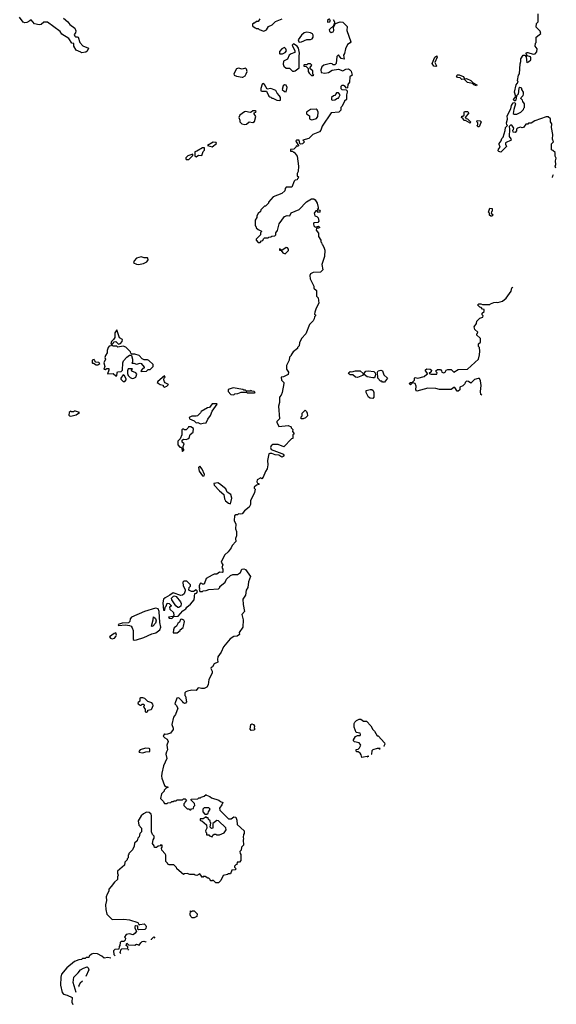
# Model space of a CAD drawing. Extents: x 2673034 to 2765626, y 830478 to 954748.
# Tile 111 of 126: x 2710757 to 2716712, y 917902 to 928819. Entities that reach past the tile are written whole.
import ezdxf

# ---------------------------------------------------------------- set-up
doc = ezdxf.new("R2010")
doc.units = 0

msp = doc.modelspace()

# ---------------------------------------------------------------- linework, layer by layer
at = {"layer": '0CON05XD'}
for points in [[(2711245, 928836), (2711292, 928795), (2711314, 928764), (2711369, 928725), (2711381, 928695), (2711378, 928675), (2711363, 928655), (2711368, 928635), (2711375, 928628), (2711395, 928630), (2711408, 928625), (2711426, 928565), (2711460, 928530), (2711520, 928505), (2711505, 928470), (2711492, 928458), (2711445, 928450), (2711435, 928460), (2711385, 928482), (2711358, 928525), (2711360, 928555), (2711335, 928560), (2711301, 928611), (2711225, 928660), (2711208, 928688), (2711065, 928793), (2711025, 928790), (2710995, 928766), (2710975, 928761), (2710923, 928773), (2710885, 928817), (2710869, 928805), (2710835, 928786), (2710815, 928783), (2710795, 928792), (2710757, 928847)], [(2713421, 928829), (2713405, 928800), (2713385, 928800), (2713365, 928780), (2713355, 928780), (2713342, 928768), (2713342, 928752), (2713362, 928732), (2713375, 928730), (2713385, 928720), (2713405, 928720), (2713415, 928710), (2713465, 928690), (2713498, 928705), (2713520, 928745), (2713559, 928761), (2713595, 928800), (2713671, 928829)], [(2714235, 928820), (2714250, 928795), (2714250, 928775), (2714242, 928768), (2714238, 928752), (2714201, 928719), (2714192, 928705), (2714195, 928690), (2714215, 928678), (2714236, 928684), (2714245, 928700), (2714240, 928735), (2714262, 928778), (2714314, 928796), (2714343, 928793), (2714390, 928745), (2714388, 928698), (2714432, 928575), (2714426, 928564), (2714397, 928543), (2714372, 928495), (2714362, 928445), (2714352, 928425), (2714358, 928382), (2714325, 928390), (2714295, 928428), (2714275, 928410), (2714270, 928335), (2714255, 928320), (2714235, 928320), (2714225, 928330), (2714205, 928332), (2714134, 928316), (2714112, 928295), (2714098, 928262), (2714102, 928232), (2714145, 928227), (2714186, 928234), (2714225, 928258), (2714295, 928272), (2714345, 928253), (2714375, 928270), (2714405, 928273), (2714418, 928268), (2714435, 928250), (2714448, 928205), (2714422, 928185), (2714416, 928125), (2714398, 928102), (2714397, 928063), (2714385, 928060), (2714369, 928079), (2714349, 928089), (2714331, 928089), (2714323, 928077), (2714322, 928055), (2714334, 928044), (2714382, 928042), (2714392, 928032), (2714392, 928015), (2714383, 927985), (2714384, 927935), (2714363, 927915), (2714335, 927860), (2714320, 927845), (2714322, 927815), (2714300, 927795), (2714215, 927788), (2714115, 927638), (2714101, 927595), (2714086, 927574), (2714010, 927545), (2713965, 927500), (2713900, 927485), (2713918, 927465), (2713895, 927442), (2713875, 927440), (2713867, 927447), (2713860, 927485), (2713832, 927485), (2713823, 927475), (2713824, 927464), (2713850, 927425), (2713848, 927412), (2713825, 927420), (2713820, 927405), (2713798, 927382), (2713762, 927378), (2713762, 927362), (2713785, 927360), (2713795, 927350), (2713805, 927350), (2713837, 927307), (2713852, 927195), (2713848, 927135), (2713838, 927115), (2713838, 927088), (2713850, 927075), (2713848, 927062), (2713842, 927058), (2713838, 927042), (2713815, 927040), (2713802, 927028), (2713778, 926962), (2713715, 926962), (2713703, 926947), (2713698, 926922), (2713665, 926892), (2713570, 926855), (2713520, 926795), (2713520, 926785), (2713508, 926772), (2713485, 926750), (2713475, 926750), (2713435, 926710), (2713428, 926692), (2713405, 926670), (2713390, 926645), (2713390, 926625), (2713370, 926595), (2713370, 926535), (2713378, 926528), (2713382, 926512), (2713402, 926492), (2713440, 926475), (2713438, 926462), (2713430, 926455), (2713428, 926432), (2713380, 926385), (2713380, 926375), (2713405, 926350), (2713425, 926350), (2713442, 926368), (2713455, 926370), (2713462, 926388), (2713475, 926400), (2713515, 926400), (2713522, 926408), (2713545, 926410), (2713555, 926420), (2713588, 926422), (2713600, 926435), (2713600, 926455), (2713617, 926483)], [(2714195, 928830), (2714175, 928810), (2714175, 928790), (2714200, 928795), (2714205, 928820)], [(2716706, 927173), (2716701, 927195), (2716707, 927215), (2716703, 927255), (2716712, 927285), (2716700, 927305), (2716700, 927345), (2716675, 927370), (2716660, 927375), (2716658, 927442), (2716680, 927465), (2716670, 927495), (2716672, 927545), (2716660, 927625), (2716662, 927665), (2716648, 927688), (2716648, 927718), (2716622, 927742), (2716598, 927742), (2716475, 927698), (2716435, 927670), (2716405, 927670), (2716395, 927660), (2716375, 927660), (2716347, 927623), (2716335, 927620), (2716315, 927628), (2716280, 927615), (2716270, 927605), (2716270, 927585), (2716255, 927570), (2716232, 927572), (2716230, 927595), (2716238, 927602), (2716240, 927615), (2716218, 927648), (2716205, 927650), (2716190, 927635), (2716194, 927605), (2716190, 927525), (2716208, 927498), (2716210, 927485), (2716150, 927455), (2716148, 927438), (2716158, 927412), (2716098, 927352), (2716075, 927357), (2716067, 927365), (2716070, 927385), (2716090, 927405), (2716078, 927435), (2716080, 927445), (2716101, 927475), (2716109, 927501), (2716124, 927516), (2716145, 927590), (2716148, 927622), (2716170, 927645), (2716163, 927653), (2716160, 927675), (2716170, 927715), (2716168, 927752), (2716209, 927831), (2716214, 927866), (2716232, 927898), (2716251, 927901), (2716260, 927885), (2716242, 927825), (2716235, 927780), (2716245, 927772), (2716275, 927772), (2716318, 927792), (2716350, 927825), (2716352, 927838), (2716360, 927845), (2716360, 927885), (2716342, 927912), (2716338, 927928), (2716320, 927945), (2716322, 927958), (2716345, 927980), (2716350, 927995), (2716350, 928015), (2716330, 928045), (2716328, 928058), (2716308, 928068), (2716295, 928060), (2716289, 927995), (2716270, 927975), (2716264, 927926), (2716255, 927918), (2716245, 927920), (2716239, 927935), (2716262, 927968), (2716250, 928015), (2716266, 928095), (2716290, 928125), (2716283, 928145), (2716293, 928205), (2716303, 928217), (2716310, 928330), (2716320, 928355), (2716318, 928385), (2716344, 928426), (2716364, 928424), (2716377, 928407), (2716385, 928340), (2716392, 928348), (2716405, 928350), (2716430, 928375), (2716430, 928395), (2716425, 928407), (2716390, 928420), (2716378, 928445), (2716382, 928455), (2716395, 928456), (2716455, 928438), (2716478, 928442), (2716497, 928463), (2716500, 928495), (2716478, 928525), (2716483, 928557), (2716490, 928565), (2716490, 928625), (2716540, 928665), (2716535, 928690), (2716490, 928735), (2716493, 928777), (2716510, 928795), (2716510, 928885)], [(2713865, 928568), (2713885, 928573), (2713945, 928600), (2713985, 928600), (2714004, 928606), (2714016, 928625), (2714016, 928646), (2714005, 928662), (2713985, 928673), (2713945, 928682), (2713916, 928674), (2713884, 928646), (2713847, 928595), (2713855, 928572), (2713865, 928568)], [(2713645, 928440), (2713675, 928442), (2713703, 928457), (2713718, 928475), (2713712, 928495), (2713695, 928510), (2713668, 928495), (2713642, 928465), (2713640, 928445), (2713645, 928440)], [(2713805, 928248), (2713815, 928253), (2713860, 928285), (2713857, 928415), (2713862, 928448), (2713852, 928505), (2713836, 928526), (2713795, 928550), (2713782, 928535), (2713810, 928475), (2713810, 928455), (2713769, 928441), (2713748, 928425), (2713728, 928382), (2713685, 928360), (2713682, 928325), (2713690, 928305), (2713713, 928283), (2713752, 928282), (2713785, 928250), (2713805, 928248)], [(2715375, 928300), (2715354, 928304), (2715334, 928335), (2715365, 928402), (2715385, 928420), (2715391, 928405), (2715363, 928345), (2715380, 928315), (2715382, 928305), (2715375, 928300)], [(2713225, 928180), (2713235, 928183), (2713258, 928195), (2713271, 928219), (2713282, 928245), (2713275, 928270), (2713265, 928280), (2713225, 928272), (2713185, 928283), (2713165, 928274), (2713133, 928217), (2713138, 928205), (2713165, 928191), (2713225, 928180)], [(2714015, 928200), (2714020, 928205), (2714010, 928215), (2714012, 928252), (2713980, 928275), (2713982, 928288), (2714000, 928315), (2713985, 928330), (2713955, 928328), (2713945, 928320), (2713915, 928320), (2713910, 928315), (2713912, 928302), (2713935, 928300), (2713958, 928278), (2713960, 928245), (2713970, 928225), (2713995, 928200), (2714015, 928200)], [(2715825, 928084), (2715798, 928095), (2715782, 928112), (2715725, 928124), (2715688, 928158), (2715665, 928156), (2715644, 928174), (2715615, 928179), (2715604, 928196), (2715615, 928207), (2715635, 928209), (2715678, 928188), (2715690, 928175), (2715692, 928162), (2715715, 928167), (2715765, 928143), (2715788, 928118), (2715832, 928095), (2715825, 928084)], [(2713645, 927922), (2713650, 927925), (2713650, 927955), (2713640, 927975), (2713613, 928003), (2713600, 928035), (2713543, 928057), (2713505, 928050), (2713475, 928102), (2713455, 928110), (2713448, 928105), (2713434, 928055), (2713435, 928032), (2713445, 928028), (2713498, 928028), (2713522, 927972), (2713532, 927962), (2713545, 927960), (2713555, 927950), (2713565, 927950), (2713610, 927925), (2713645, 927922)], [(2713715, 928020), (2713726, 928066), (2713715, 928092), (2713695, 928098), (2713683, 928085), (2713672, 928045), (2713695, 928022), (2713715, 928020)], [(2714225, 927928), (2714255, 927932), (2714285, 927950), (2714295, 927950), (2714312, 927985), (2714297, 928007), (2714273, 928007), (2714255, 927980), (2714240, 927975), (2714218, 927955), (2714218, 927935), (2714225, 927928)], [(2713255, 927658), (2713275, 927662), (2713305, 927688), (2713345, 927678), (2713365, 927690), (2713378, 927745), (2713360, 927775), (2713360, 927785), (2713378, 927792), (2713380, 927805), (2713375, 927810), (2713345, 927810), (2713327, 927793), (2713315, 927790), (2713265, 927800), (2713253, 927797), (2713199, 927761), (2713191, 927735), (2713202, 927705), (2713200, 927685), (2713224, 927664), (2713255, 927658)], [(2713995, 927708), (2714015, 927713), (2714052, 927725), (2714066, 927744), (2714069, 927795), (2714058, 927818), (2714047, 927827), (2713985, 927822), (2713940, 927795), (2713940, 927775), (2713972, 927752), (2713975, 927720), (2713995, 927708)], [(2715755, 927672), (2715705, 927700), (2715685, 927700), (2715680, 927720), (2715660, 927735), (2715665, 927750), (2715675, 927750), (2715688, 927762), (2715690, 927795), (2715695, 927800), (2715725, 927800), (2715740, 927785), (2715700, 927735), (2715712, 927722), (2715728, 927718), (2715760, 927685), (2715755, 927672)], [(2715855, 927632), (2715845, 927632), (2715830, 927645), (2715840, 927655), (2715840, 927675), (2715830, 927685), (2715835, 927700), (2715867, 927697), (2715880, 927685), (2715855, 927632)], [(2712715, 927300), (2712743, 927317), (2712778, 927312), (2712793, 927357), (2712807, 927373), (2712808, 927398), (2712785, 927398), (2712725, 927360), (2712700, 927355), (2712700, 927305), (2712715, 927300)], [(2712895, 927410), (2712940, 927445), (2712938, 927458), (2712905, 927462), (2712840, 927425), (2712895, 927410)], [(2712635, 927270), (2712678, 927312), (2712678, 927328), (2712622, 927308), (2712602, 927288), (2712600, 927275), (2712605, 927270), (2712635, 927270)], [(2716671, 927071), (2716674, 927086), (2716682, 927101)], [(2713617, 926483), (2713638, 926555), (2713695, 926638), (2713725, 926648), (2713757, 926643), (2713771, 926679), (2713860, 926715), (2713941, 926799), (2713995, 926832), (2714022, 926832), (2714035, 926820), (2714058, 926785), (2714068, 926735), (2714068, 926722), (2714060, 926715), (2714085, 926708), (2714092, 926695), (2714086, 926684), (2714075, 926683), (2714058, 926698), (2714045, 926700), (2714027, 926675), (2714032, 926645), (2714056, 926636), (2714071, 926621), (2714076, 926585), (2714065, 926570), (2714023, 926567), (2714018, 926555), (2714022, 926535), (2714035, 926520), (2714075, 926530), (2714088, 926515), (2714075, 926508), (2714052, 926508), (2714047, 926485), (2714072, 926452), (2714072, 926415), (2714100, 926375), (2714100, 926355), (2714108, 926348), (2714110, 926335), (2714118, 926328), (2714138, 926285), (2714142, 926265), (2714140, 926195), (2714112, 926105), (2714120, 926045), (2714095, 926020), (2714013, 926017), (2713985, 926000), (2713978, 925982), (2713980, 925945), (2714022, 925865), (2714023, 925843), (2714050, 925815), (2714050, 925755), (2714068, 925735), (2714078, 925675), (2714048, 925622), (2714032, 925575), (2714030, 925555), (2714040, 925545), (2714040, 925535), (2714030, 925525), (2714027, 925503), (2714015, 925480), (2713975, 925440), (2713933, 925337), (2713884, 925286), (2713862, 925235), (2713857, 925203), (2713840, 925185), (2713840, 925175), (2713792, 925138), (2713770, 925105), (2713770, 925095), (2713753, 925077), (2713748, 925045), (2713718, 924985), (2713720, 924945), (2713742, 924912), (2713738, 924885), (2713685, 924860), (2713660, 924855), (2713663, 924823), (2713687, 924797), (2713688, 924785), (2713672, 924685), (2713660, 924655), (2713640, 924635), (2713640, 924575), (2713628, 924535), (2713640, 924395), (2713610, 924365), (2713610, 924355), (2713635, 924310), (2713735, 924318), (2713770, 924305), (2713770, 924295), (2713790, 924275), (2713783, 924253), (2713800, 924235), (2713800, 924225), (2713790, 924215), (2713790, 924175), (2713775, 924170), (2713687, 924083), (2713625, 924108), (2713565, 924108), (2713547, 924093), (2713540, 924075), (2713548, 924055), (2713665, 924011), (2713681, 924001), (2713691, 923985), (2713683, 923975), (2713665, 923970), (2713635, 923989), (2713593, 923993), (2713555, 924011), (2713535, 924011), (2713522, 924005), (2713507, 923933), (2713510, 923885), (2713505, 923840), (2713485, 923810), (2713460, 923745), (2713445, 923730), (2713435, 923740), (2713394, 923716), (2713388, 923695), (2713395, 923680), (2713410, 923675), (2713410, 923665), (2713385, 923658), (2713360, 923635), (2713360, 923625), (2713370, 923615), (2713362, 923575), (2713318, 923485), (2713320, 923445), (2713304, 923416), (2713252, 923375), (2713225, 923342), (2713213, 923337), (2713185, 923340), (2713175, 923330), (2713155, 923330), (2713143, 923317), (2713138, 923265), (2713156, 923226), (2713154, 923175), (2713163, 923145), (2713162, 923095), (2713153, 923065), (2713157, 923035), (2713115, 922988), (2713106, 922964), (2713072, 922918), (2713035, 922886), (2712997, 922815), (2712994, 922804), (2713013, 922775), (2713002, 922745), (2713010, 922725), (2713010, 922695), (2713005, 922690), (2712975, 922692), (2712945, 922672), (2712915, 922672), (2712895, 922662), (2712827, 922623), (2712805, 922560), (2712785, 922560), (2712778, 922568), (2712765, 922570), (2712750, 922545), (2712750, 922525), (2712758, 922515), (2712750, 922505), (2712755, 922480), (2712785, 922480), (2712793, 922487), (2712825, 922490), (2712855, 922502), (2712965, 922510), (2712980, 922525), (2712980, 922535), (2713038, 922582), (2713053, 922617), (2713095, 922657), (2713122, 922668), (2713175, 922667), (2713209, 922691), (2713222, 922725), (2713245, 922731), (2713264, 922724), (2713318, 922645), (2713298, 922585), (2713290, 922525), (2713272, 922495), (2713262, 922438), (2713233, 922395), (2713238, 922335), (2713253, 922257), (2713222, 922225), (2713237, 922165), (2713232, 922085), (2713192, 922025), (2713198, 922002), (2713170, 921985), (2713135, 921980), (2713093, 921955), (2713020, 921865), (2712992, 921805), (2712958, 921755), (2712952, 921725), (2712956, 921694), (2712914, 921676), (2712896, 921644), (2712882, 921635), (2712880, 921625), (2712892, 921595), (2712893, 921575), (2712858, 921502), (2712850, 921445), (2712835, 921420), (2712805, 921402), (2712775, 921402), (2712745, 921412), (2712734, 921406), (2712715, 921380), (2712666, 921384), (2712620, 921375), (2712600, 921365), (2712590, 921355), (2712590, 921325), (2712597, 921317), (2712610, 921255), (2712599, 921241), (2712585, 921238), (2712574, 921244), (2712565, 921260), (2712525, 921300), (2712500, 921295), (2712480, 921235), (2712495, 921220), (2712512, 921185), (2712487, 921115), (2712466, 921085), (2712447, 921005), (2712462, 920965), (2712462, 920948), (2712431, 920909), (2712398, 920898), (2712372, 920892), (2712365, 920900), (2712350, 920875), (2712367, 920857), (2712395, 920842), (2712405, 920815), (2712391, 920775), (2712398, 920725), (2712385, 920700), (2712381, 920675), (2712392, 920628), (2712354, 920546), (2712334, 920466), (2712331, 920431), (2712335, 920408), (2712365, 920330), (2712378, 920318), (2712400, 920315), (2712400, 920305), (2712382, 920298), (2712360, 920275), (2712360, 920265), (2712330, 920235), (2712320, 920185), (2712350, 920155), (2712365, 920130), (2712395, 920130), (2712403, 920137), (2712435, 920140), (2712445, 920150), (2712465, 920150), (2712472, 920158), (2712495, 920160), (2712505, 920170), (2712565, 920170), (2712575, 920180), (2712595, 920180), (2712610, 920165), (2712592, 920148), (2712590, 920135), (2712580, 920125), (2712580, 920105), (2712615, 920070), (2712635, 920070), (2712645, 920060), (2712655, 920060), (2712665, 920070), (2712688, 920072), (2712690, 920095), (2712700, 920105), (2712698, 920128), (2712660, 920165), (2712662, 920178), (2712735, 920180), (2712745, 920190), (2712765, 920190), (2712772, 920198), (2712805, 920210), (2712825, 920230), (2712832, 920222), (2712868, 920208), (2712885, 920190), (2712967, 920167), (2712985, 920150), (2713010, 920140), (2713000, 920115), (2712973, 920077), (2712980, 920055), (2713075, 919960), (2713105, 919960), (2713135, 919982), (2713155, 919978), (2713168, 919945), (2713170, 919895), (2713247, 919825), (2713248, 919795), (2713240, 919785), (2713238, 919755), (2713242, 919735), (2713238, 919725), (2713242, 919668), (2713220, 919645), (2713217, 919613), (2713202, 919595), (2713203, 919573), (2713210, 919565), (2713210, 919495), (2713195, 919480), (2713172, 919478), (2713168, 919452), (2713155, 919450), (2713140, 919435), (2713142, 919422), (2713152, 919412), (2713160, 919405), (2713148, 919392), (2713112, 919388), (2713095, 919350), (2713075, 919350), (2713065, 919340), (2713015, 919330), (2712990, 919275), (2712965, 919250), (2712935, 919250), (2712905, 919280), (2712895, 919270), (2712875, 919270), (2712870, 919285), (2712855, 919300), (2712845, 919300), (2712815, 919320), (2712795, 919320), (2712785, 919310), (2712755, 919350), (2712725, 919330), (2712703, 919333), (2712692, 919342), (2712645, 919340), (2712615, 919352), (2712585, 919350), (2712575, 919340), (2712500, 919405), (2712498, 919418), (2712468, 919448), (2712415, 919448), (2712400, 919455), (2712397, 919467), (2712380, 919485), (2712378, 919555), (2712372, 919572), (2712333, 919613), (2712330, 919635), (2712340, 919645), (2712338, 919668), (2712325, 919670), (2712315, 919660), (2712293, 919657), (2712275, 919640), (2712252, 919642), (2712248, 919658), (2712230, 919685), (2712238, 919725), (2712250, 919745), (2712250, 919765), (2712230, 919785), (2712220, 919815), (2712222, 919992), (2712215, 920010), (2712195, 920030), (2712165, 920032), (2712130, 920015), (2712107, 919993), (2712072, 919935), (2712078, 919888), (2712110, 919855), (2712110, 919815), (2712090, 919795), (2712082, 919758), (2712070, 919745), (2712060, 919715), (2712032, 919688), (2712028, 919655), (2712008, 919615), (2711970, 919575), (2711968, 919562), (2711960, 919555), (2711960, 919525), (2711950, 919515), (2711950, 919505), (2711923, 919477), (2711922, 919445), (2711843, 919377), (2711842, 919355), (2711850, 919335), (2711842, 919315), (2711842, 919285), (2711808, 919255), (2711773, 919207), (2711745, 919180), (2711748, 919155), (2711727, 919125), (2711717, 919095), (2711719, 919055), (2711710, 919005), (2711713, 918953), (2711725, 918900), (2711783, 918843), (2711915, 918848), (2711975, 918840), (2712068, 918808), (2712085, 918780), (2712092, 918788), (2712140, 918795), (2712157, 918777), (2712160, 918765), (2712157, 918743), (2712145, 918730), (2712075, 918728), (2712068, 918735), (2712070, 918770), (2712045, 918772), (2712036, 918764), (2712034, 918745), (2712052, 918715), (2712039, 918691), (2712015, 918672), (2711975, 918682), (2711940, 918675), (2711920, 918645), (2711930, 918635), (2711928, 918612), (2711915, 918600), (2711885, 918600), (2711872, 918588), (2711870, 918555), (2711860, 918545), (2711858, 918512), (2711815, 918510), (2711800, 918495), (2711803, 918453), (2711818, 918438)], [(2715995, 926640), (2715985, 926640), (2715972, 926652), (2715970, 926675), (2715960, 926685), (2715975, 926730), (2716000, 926725), (2716000, 926695), (2715992, 926688), (2715990, 926675), (2716010, 926655), (2715995, 926640)], [(2713705, 926223), (2713739, 926261), (2713739, 926275), (2713729, 926289), (2713715, 926294), (2713665, 926260), (2713642, 926278), (2713640, 926265), (2713660, 926260), (2713678, 926235), (2713705, 926223)], [(2712075, 926104), (2712130, 926115), (2712170, 926135), (2712182, 926155), (2712180, 926175), (2712175, 926180), (2712138, 926178), (2712105, 926189), (2712052, 926175), (2712028, 926145), (2712022, 926125), (2712055, 926107), (2712075, 926104)], [(2715885, 924657), (2715875, 924662), (2715870, 924695), (2715880, 924765), (2715872, 924815), (2715859, 924839), (2715845, 924842), (2715805, 924830), (2715765, 924790), (2715737, 924807), (2715715, 924810), (2715700, 924795), (2715698, 924782), (2715675, 924760), (2715640, 924745), (2715640, 924715), (2715625, 924700), (2715612, 924702), (2715585, 924740), (2715575, 924740), (2715545, 924720), (2715515, 924718), (2715415, 924720), (2715375, 924730), (2715285, 924732), (2715165, 924700), (2715152, 924715), (2715158, 924755), (2715147, 924787), (2715118, 924792), (2715095, 924772), (2715080, 924785), (2715093, 924797), (2715115, 924800), (2715128, 924812), (2715137, 924823), (2715138, 924845), (2715145, 924852), (2715177, 924843), (2715245, 924862), (2715275, 924890), (2715288, 924892), (2715260, 924925), (2715262, 924938), (2715275, 924948), (2715314, 924944), (2715327, 924935), (2715323, 924915), (2715300, 924895), (2715325, 924888), (2715385, 924890), (2715390, 924905), (2715378, 924915), (2715376, 924925), (2715395, 924941), (2715429, 924939), (2715440, 924925), (2715441, 924911), (2715465, 924902), (2715479, 924911), (2715491, 924935), (2715508, 924942), (2715545, 924939), (2715575, 924910), (2715625, 924940), (2715725, 924944), (2715848, 925055), (2715860, 925105), (2715862, 925145), (2715860, 925185), (2715850, 925195), (2715850, 925225), (2715870, 925245), (2715870, 925285), (2715862, 925292), (2715832, 925322), (2715830, 925335), (2715838, 925342), (2715840, 925355), (2715810, 925385), (2715800, 925415), (2715828, 925452), (2715832, 925478), (2715862, 925508), (2715898, 925522), (2715900, 925535), (2715890, 925545), (2715890, 925565), (2715910, 925585), (2715910, 925605), (2715895, 925610), (2715878, 925628), (2715865, 925630), (2715842, 925652), (2715842, 925658), (2715853, 925667), (2715875, 925670), (2715895, 925660), (2715975, 925660), (2715982, 925668), (2716018, 925682), (2716045, 925688), (2716065, 925682), (2716115, 925700), (2716155, 925732), (2716211, 925809), (2716218, 925845), (2716230, 925855)], [(2711855, 925220), (2711875, 925230), (2711895, 925250), (2711900, 925275), (2711865, 925290), (2711835, 925380), (2711814, 925346), (2711812, 925295), (2711798, 925272), (2711775, 925250), (2711770, 925225), (2711785, 925220), (2711800, 925235), (2711802, 925248), (2711825, 925250), (2711855, 925220)], [(2711835, 924870), (2711838, 924905), (2711844, 924916), (2711885, 924918), (2711897, 924933), (2711902, 925015), (2711910, 925035), (2711945, 925078), (2711975, 925098), (2711995, 925100), (2712000, 925095), (2712010, 925055), (2712010, 925025), (2712002, 925012), (2712025, 925010), (2712055, 924998), (2712095, 925012), (2712106, 925006), (2712140, 924965), (2712140, 924955), (2712125, 924950), (2712100, 924925), (2712105, 924920), (2712165, 924923), (2712185, 924940), (2712205, 924942), (2712237, 924975), (2712237, 924995), (2712191, 925041), (2712175, 925047), (2712137, 925047), (2712117, 925057), (2712085, 925097), (2712035, 925110), (2712002, 925112), (2711992, 925122), (2711988, 925138), (2711937, 925187), (2711905, 925198), (2711845, 925190), (2711835, 925200), (2711795, 925200), (2711788, 925208), (2711775, 925210), (2711768, 925202), (2711752, 925198), (2711740, 925185), (2711728, 925152), (2711728, 925125), (2711708, 925095), (2711702, 925075), (2711708, 925055), (2711690, 925015), (2711702, 924975), (2711692, 924945), (2711705, 924940), (2711725, 924952), (2711745, 924950), (2711748, 924935), (2711732, 924892), (2711795, 924898), (2711825, 924870), (2711835, 924870)], [(2711625, 924992), (2711648, 925008), (2711637, 925017), (2711603, 925023), (2711590, 925035), (2711585, 925050), (2711560, 925045), (2711560, 925015), (2711565, 925010), (2711575, 925010), (2711605, 924992), (2711625, 924992)], [(2711925, 924808), (2711940, 924825), (2711940, 924835), (2711920, 924875), (2711905, 924880), (2711880, 924845), (2711880, 924835), (2711905, 924808), (2711925, 924808)], [(2712005, 924842), (2712025, 924843), (2712048, 924855), (2712059, 924889), (2712045, 924902), (2712002, 924922), (2712000, 924935), (2712008, 924948), (2711962, 924948), (2711952, 924925), (2711952, 924895), (2711960, 924875), (2711983, 924853), (2712005, 924842)], [(2712365, 924742), (2712370, 924750), (2712390, 924755), (2712410, 924775), (2712372, 924792), (2712363, 924803), (2712358, 924825), (2712362, 924848), (2712370, 924855), (2712365, 924870), (2712292, 924808), (2712284, 924795), (2712315, 924773), (2712348, 924768), (2712350, 924755), (2712365, 924742)], [(2714505, 924852), (2714485, 924857), (2714455, 924882), (2714425, 924883), (2714412, 924892), (2714408, 924905), (2714425, 924918), (2714445, 924913), (2714485, 924924), (2714537, 924927), (2714570, 924895), (2714570, 924885), (2714560, 924875), (2714505, 924852)], [(2714675, 924848), (2714615, 924860), (2714580, 924885), (2714582, 924905), (2714598, 924922), (2714623, 924927), (2714688, 924918), (2714702, 924905), (2714707, 924883), (2714695, 924850), (2714675, 924848)], [(2714805, 924800), (2714785, 924800), (2714775, 924810), (2714762, 924812), (2714730, 924845), (2714728, 924912), (2714736, 924924), (2714765, 924932), (2714785, 924927), (2714800, 924880), (2714840, 924845), (2714805, 924800)], [(2713135, 924660), (2713145, 924670), (2713177, 924673), (2713215, 924690), (2713275, 924690), (2713285, 924680), (2713365, 924680), (2713370, 924685), (2713358, 924698), (2713335, 924700), (2713325, 924708), (2713315, 924700), (2713275, 924700), (2713265, 924710), (2713245, 924710), (2713235, 924720), (2713125, 924738), (2713072, 924718), (2713070, 924695), (2713102, 924662), (2713135, 924660)], [(2714675, 924618), (2714645, 924621), (2714627, 924635), (2714603, 924685), (2714603, 924707), (2714645, 924718), (2714665, 924718), (2714679, 924709), (2714687, 924685), (2714687, 924635), (2714675, 924618)], [(2712765, 924339), (2712795, 924344), (2712825, 924350), (2712845, 924390), (2712875, 924430), (2712893, 924477), (2712950, 924555), (2712945, 924560), (2712895, 924560), (2712865, 924520), (2712843, 924517), (2712770, 924475), (2712765, 924460), (2712732, 924428), (2712715, 924422), (2712668, 924422), (2712640, 924410), (2712643, 924395), (2712693, 924373), (2712715, 924351), (2712735, 924354), (2712765, 924339)], [(2711325, 924424), (2711385, 924438), (2711420, 924465), (2711375, 924480), (2711365, 924480), (2711355, 924470), (2711333, 924473), (2711325, 924480), (2711308, 924462), (2711302, 924435), (2711310, 924425), (2711325, 924424)], [(2713905, 924392), (2713880, 924395), (2713880, 924415), (2713892, 924428), (2713893, 924457), (2713925, 924490), (2713940, 924475), (2713947, 924457), (2713950, 924425), (2713930, 924405), (2713905, 924392)], [(2712565, 924032), (2712580, 924045), (2712580, 924055), (2712570, 924065), (2712570, 924085), (2712582, 924115), (2712562, 924135), (2712562, 924158), (2712575, 924168), (2712605, 924163), (2712625, 924170), (2712637, 924183), (2712651, 924219), (2712682, 924245), (2712687, 924285), (2712655, 924304), (2712630, 924305), (2712625, 924290), (2712605, 924270), (2712585, 924270), (2712575, 924280), (2712565, 924280), (2712555, 924270), (2712558, 924215), (2712538, 924172), (2712513, 924147), (2712512, 924105), (2712535, 924080), (2712545, 924080), (2712558, 924068), (2712560, 924035), (2712565, 924032)], [(2712805, 923760), (2712808, 923775), (2712782, 923835), (2712755, 923870), (2712740, 923855), (2712748, 923815), (2712785, 923760), (2712805, 923760)], [(2713095, 923452), (2713110, 923515), (2713100, 923555), (2713061, 923581), (2713046, 923616), (2712975, 923674), (2712955, 923683), (2712912, 923678), (2712915, 923658), (2712973, 923595), (2713022, 923555), (2713031, 923505), (2713042, 923485), (2713075, 923458), (2713095, 923452)], [(2712445, 922180), (2712468, 922202), (2712516, 922204), (2712568, 922265), (2712603, 922287), (2712614, 922306), (2712653, 922337), (2712692, 922388), (2712702, 922458), (2712718, 922462), (2712730, 922475), (2712728, 922488), (2712715, 922498), (2712685, 922480), (2712665, 922478), (2712634, 922494), (2712638, 922522), (2712652, 922538), (2712652, 922552), (2712612, 922592), (2712578, 922592), (2712568, 922582), (2712571, 922541), (2712592, 922502), (2712592, 922485), (2712582, 922455), (2712565, 922438), (2712545, 922434), (2712460, 922465), (2712425, 922439), (2712370, 922410), (2712355, 922393), (2712347, 922355), (2712355, 922272), (2712368, 922272), (2712370, 922305), (2712382, 922318), (2712395, 922348), (2712416, 922346), (2712438, 922325), (2712440, 922315), (2712420, 922305), (2712422, 922285), (2712466, 922246), (2712467, 922213), (2712458, 922202), (2712410, 922195), (2712415, 922183), (2712445, 922180)], [(2712525, 922301), (2712511, 922301), (2712491, 922321), (2712444, 922385), (2712443, 922407), (2712464, 922426), (2712475, 922430), (2712495, 922423), (2712542, 922365), (2712548, 922345), (2712544, 922316), (2712525, 922301)], [(2712028, 921938), (2712055, 921942), (2712135, 921968), (2712225, 922010), (2712268, 922022), (2712313, 922055), (2712322, 922085), (2712312, 922135), (2712307, 922257), (2712295, 922288), (2712263, 922293), (2712143, 922257), (2711997, 922195), (2711983, 922175), (2711980, 922145), (2711965, 922131), (2711895, 922129), (2711852, 922115), (2711855, 922102), (2711931, 922109), (2711975, 922103), (2711995, 922095), (2712007, 922077), (2712016, 922046), (2712016, 921946), (2712028, 921938)], [(2712225, 922090), (2712220, 922095), (2712240, 922165), (2712242, 922198), (2712265, 922179), (2712272, 922155), (2712265, 922127), (2712235, 922094), (2712225, 922090)], [(2712462, 922022), (2712505, 922022), (2712540, 922045), (2712540, 922055), (2712570, 922080), (2712577, 922093), (2712586, 922146), (2712580, 922160), (2712555, 922173), (2712541, 922169), (2712531, 922139), (2712512, 922125), (2712496, 922094), (2712472, 922075), (2712463, 922055), (2712462, 922022)], [(2711785, 921954), (2711808, 921962), (2711825, 921979), (2711830, 921995), (2711825, 922020), (2711805, 922013), (2711755, 921978), (2711765, 921960), (2711785, 921954)], [(2712165, 921140), (2712178, 921152), (2712180, 921165), (2712215, 921170), (2712225, 921180), (2712237, 921215), (2712235, 921230), (2712224, 921244), (2712179, 921259), (2712145, 921293), (2712125, 921302), (2712098, 921302), (2712092, 921295), (2712090, 921265), (2712070, 921245), (2712072, 921235), (2712095, 921220), (2712105, 921220), (2712115, 921230), (2712135, 921230), (2712138, 921215), (2712130, 921195), (2712150, 921175), (2712150, 921145), (2712165, 921140)], [(2714615, 920643), (2714620, 920650), (2714631, 920653), (2714555, 920640), (2714547, 920667), (2714535, 920688), (2714515, 920700), (2714495, 920702), (2714490, 920715), (2714492, 920728), (2714515, 920730), (2714528, 920745), (2714542, 920775), (2714537, 920787), (2714525, 920800), (2714473, 920813), (2714462, 920825), (2714462, 920835), (2714485, 920872), (2714505, 920882), (2714535, 920882), (2714540, 920895), (2714535, 920910), (2714492, 920915), (2714470, 920975), (2714470, 921015), (2714475, 921030), (2714495, 921050), (2714525, 921062), (2714542, 921062), (2714573, 921043), (2714605, 921040), (2714655, 920990), (2714675, 920950), (2714695, 920930), (2714725, 920880), (2714735, 920880), (2714805, 920800), (2714808, 920785), (2714800, 920765), (2714802, 920764)], [(2713325, 920938), (2713314, 920954), (2713322, 921005), (2713335, 921012), (2713353, 921003), (2713362, 920985), (2713360, 920965), (2713370, 920955), (2713355, 920940), (2713325, 920938)], [(2712115, 920691), (2712135, 920694), (2712157, 920703), (2712200, 920705), (2712200, 920735), (2712195, 920740), (2712155, 920742), (2712095, 920722), (2712078, 920705), (2712085, 920698), (2712115, 920691)], [(2714752, 920729), (2714758, 920738), (2714725, 920737), (2714675, 920724), (2714665, 920712), (2714660, 920675), (2714666, 920675)], [(2712835, 920010), (2712848, 920022), (2712852, 920038), (2712870, 920065), (2712855, 920080), (2712805, 920080), (2712790, 920065), (2712790, 920035), (2712812, 920012), (2712835, 920010)], [(2712895, 919760), (2712902, 919778), (2712915, 919790), (2712935, 919790), (2712945, 919780), (2712975, 919780), (2713025, 919802), (2713048, 919835), (2713045, 919858), (2712965, 919938), (2712945, 919940), (2712902, 919908), (2712900, 919855), (2712885, 919850), (2712872, 919865), (2712880, 919915), (2712872, 919922), (2712870, 919935), (2712852, 919952), (2712848, 919968), (2712835, 919970), (2712825, 919980), (2712795, 919960), (2712762, 919958), (2712760, 919945), (2712765, 919940), (2712778, 919938), (2712832, 919892), (2712833, 919857), (2712820, 919825), (2712822, 919812), (2712830, 919805), (2712832, 919782), (2712855, 919780), (2712865, 919770), (2712895, 919760)], [(2712695, 918860), (2712672, 918862), (2712658, 918875), (2712650, 918895), (2712652, 918938), (2712665, 918930), (2712675, 918940), (2712695, 918940), (2712727, 918907), (2712723, 918877), (2712695, 918860)], [(2712220, 918618), (2712220, 918625), (2712245, 918650), (2712259, 918636)], [(2711880, 918466), (2711870, 918475), (2711878, 918482), (2711880, 918505), (2711892, 918518), (2711958, 918522), (2711958, 918538), (2711940, 918555), (2711945, 918580), (2711965, 918560), (2712035, 918558), (2712055, 918570), (2712085, 918559), (2712100, 918585), (2712115, 918598), (2712135, 918603), (2712156, 918596), (2712160, 918591)], [(2711768, 918415), (2711735, 918421), (2711694, 918414), (2711670, 918435), (2711622, 918462), (2711575, 918467), (2711555, 918460), (2711530, 918435), (2711525, 918420), (2711495, 918420), (2711485, 918410), (2711455, 918410), (2711445, 918400), (2711413, 918397), (2711365, 918378), (2711282, 918305), (2711223, 918235), (2711213, 918205), (2711209, 918115), (2711229, 918035), (2711244, 918014), (2711285, 918004), (2711338, 917978), (2711336, 917925), (2711346, 917902)], [(2711968, 918507), (2711965, 918510), (2711960, 918505), (2711961, 918504)], [(2711385, 918035), (2711350, 918145), (2711357, 918205), (2711408, 918252), (2711432, 918285), (2711465, 918303), (2711505, 918318), (2711518, 918308), (2711526, 918285), (2711492, 918209)], [(2711455, 918159), (2711453, 918158), (2711429, 918135), (2711410, 918105), (2711414, 918096)]]:
    msp.add_lwpolyline(points, dxfattribs=at)

doc.saveas('drawing.dxf')
